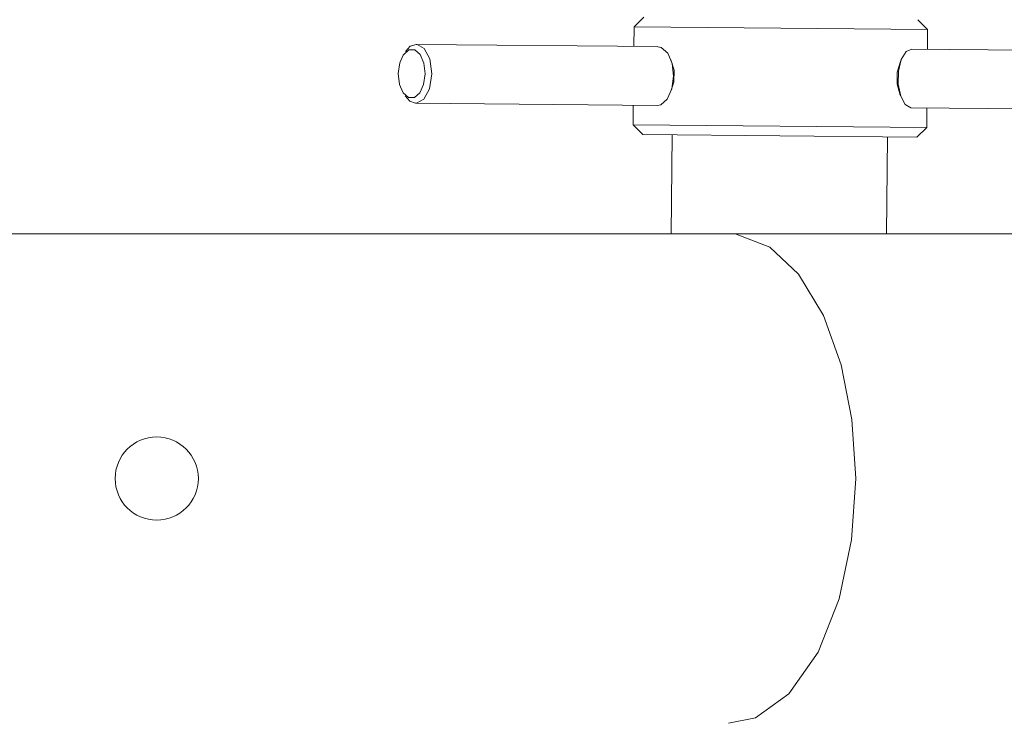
# Model space of a CAD drawing. Header units: millimetres. Extents: x 3925 to 5043, y -86 to 778.
# Tile 43 of 157: x 4446 to 4471, y 221 to 239. Entities that reach past the tile are written whole.
import ezdxf

# ---------------------------------------------------------------- set-up
doc = ezdxf.new("R2010")
doc.units = ezdxf.units.MM
doc.header["$LTSCALE"] = 46.255
doc.header["$PDMODE"] = 3
doc.header["$PDSIZE"] = 1
doc.layers.get('Defpoints').update_dxf_attribs({"linetype": 'CONTINUOUS'})
doc.layers.add('140-154101-01_RIGGDXF_DIMENSION', color=7, linetype='CONTINUOUS')
doc.layers.add('140-154101-0DXF_CONTINUOUS_LINE', color=7, linetype='CONTINUOUS')
doc.styles.add('SLDTEXTSTYLE0', font='arialbd.ttf', dxfattribs={"height": 5.5})
doc.dimstyles.new('SLDDIMSTYLE2', dxfattribs={"dimtxt": 5.650301, "dimasz": 4.572, "dimexe": 0, "dimexo": 0.0625, "dimgap": 1.412575, "dimtad": 0, "dimtih": 1, "dimtoh": 1, "dimlfac": 3.5, "dimrnd": 1e-09, "dimzin": 4, "dimdsep": 46, "dimtxsty": 'SLDTEXTSTYLE0', "dimsah": 1, "dimcen": 0.09, "dimadec": 0, "dimazin": 1, "dimtol": 1, "dimtp": 0.5, "dimtm": 0.5, "dimtfac": 1, "dimtdec": 1, "dimtofl": 0, "dimtmove": 0, "dimatfit": 3, "dimfxl": 1, "dimfrac": 2, "dimtolj": 1, "dimarcsym": 0})

# ---------------------------------------------------------------- blocks, each defined once
blk = doc.blocks.new('*D68')
at = {"layer": '140-154101-01_RIGGDXF_DIMENSION', "color": 0, "linetype": 'Continuous', "lineweight": -2}
for p, q in [((4484.363, 271.493), (4484.363, 203.012)), ((4477.961, 266.215), (4477.961, 203.012)), ((4473.961, 203.012), (4426.441, 203.012)), ((4484.363, 203.012), (4477.961, 203.012)), ((4488.363, 203.012), (4492.363, 203.012))]:
    blk.add_line(p, q, dxfattribs=at)
at = {"layer": '140-154101-01_RIGGDXF_DIMENSION', "color": 0, "linetype": 'Continuous'}
for points in [[(4473.961, 203.678), (4473.961, 202.345), (4477.961, 203.012)], [(4488.363, 203.678), (4488.363, 202.345), (4484.363, 203.012)]]:
    blk.add_solid(points, dxfattribs=at)
at = {"layer": 'Defpoints', "color": 0, "linetype": 'Continuous'}
for p in [(4484.363, 271.556), (4477.961, 266.277), (4477.961, 203.012)]:
    blk.add_point(p, dxfattribs=at)
at = {"layer": '140-154101-01_RIGGDXF_DIMENSION', "color": 0, "linetype": 'Continuous', "insert": (4448.201, 207.96), "char_height": 5.5, "attachment_point": 5, "style": 'SLDTEXTSTYLE0'}
blk.add_mtext('\\A1;25.61 [1.01]', dxfattribs=at)

msp = doc.modelspace()

# ---------------------------------------------------------------- linework, layer by layer
at = {"layer": '140-154101-0DXF_CONTINUOUS_LINE', "color": 7, "linetype": 'Continuous', "lineweight": 0}
for p, q in [((4461.581, 238.9628), (4461.3287, 238.7151)), ((4461.3287, 238.7151), (4461.324, 238.2151)), ((4461.3287, 238.7151), (4468.8284, 238.6454)), ((4468.5807, 238.8977), (4468.8284, 238.6454)), ((4468.8284, 238.6454), (4468.8237, 238.1453)), ((4455.4911, 238.0872), (4455.614, 238.2189)), ((4455.614, 238.2189), (4455.7608, 238.2669)), ((4455.7608, 238.2669), (4461.9346, 238.2094)), ((4462.1889, 238.0433), (4462.3003, 237.7813)), ((4468.2777, 238.082), (4468.4258, 238.149)), ((4468.4258, 238.149), (4475.0059, 238.0878)), ((4462.2674, 237.8757), (4462.3524, 237.6059)), ((4462.3003, 237.7813), (4462.3379, 237.4557)), ((4462.3379, 237.4557), (4462.2942, 237.1308)), ((4462.3524, 237.6059), (4462.3494, 237.3037)), ((4468.0493, 237.252), (4468.0523, 237.5543)), ((4468.0798, 237.2485), (4468.0857, 237.5824)), ((4462.3494, 237.3037), (4462.2704, 237.0691)), ((4468.14, 236.9446), (4468.0798, 237.2485)), ((4455.4805, 236.9516), (4455.601, 236.8176)), ((4462.2942, 237.1308), (4462.178, 236.8709)), ((4455.601, 236.8176), (4455.7468, 236.7669)), ((4455.7468, 236.7669), (4461.9207, 236.7095)), ((4461.3101, 236.7152), (4461.3054, 236.2152)), ((4462.0122, 236.7275), (4461.9207, 236.7102)), ((4462.178, 236.8709), (4462.0122, 236.7275)), ((4474.9797, 236.5882), (4468.3996, 236.6494)), ((4468.8098, 236.6456), (4468.8051, 236.1455)), ((4461.3054, 236.2152), (4468.8051, 236.1455)), ((4461.5531, 235.9629), (4461.3054, 236.2152)), ((4461.5534, 235.9629), (4468.5526, 235.8978)), ((4462.3031, 235.9559), (4462.2796, 233.4307)), ((4467.8028, 235.9048), (4467.7798, 233.4307)), ((4468.5528, 235.8978), (4468.8051, 236.1455)), ((4413.1431, 233.4307), (4487.028, 233.4307))]:
    msp.add_line(p, q, dxfattribs=at)
for points in [[(4455.7608, 238.2669), (4455.7871, 238.2651), (4455.9704, 238.1585), (4456.11, 237.8966), (4456.164, 237.5131)], [(4461.9346, 238.2087), (4462.0258, 238.1898), (4462.1889, 238.0433)], [(4455.3073, 237.5211), (4455.3448, 237.7958), (4455.4303, 237.993)], [(4455.4303, 237.993), (4455.5775, 238.1273), (4455.7295, 238.127), (4455.8642, 238.0084)], [(4455.8642, 238.0084), (4455.9583, 237.7916), (4455.991, 237.5147)], [(4468.0857, 237.5824), (4468.1563, 237.8798), (4468.2777, 238.082)], [(4468.0523, 237.5543), (4468.1352, 237.8298), (4468.1506, 237.8558)], [(4455.4215, 237.0469), (4455.3401, 237.2441), (4455.3073, 237.5211)], [(4455.991, 237.5147), (4455.9535, 237.24), (4455.857, 237.0262), (4455.7209, 236.9084), (4455.5688, 236.9087)], [(4455.7468, 236.7669), (4455.7731, 236.7682), (4455.9584, 236.8713), (4456.1029, 237.1306), (4456.164, 237.5131)], [(4468.1379, 236.9549), (4468.1274, 236.9733), (4468.0493, 237.252)], [(4455.5688, 236.9087), (4455.4342, 237.0273), (4455.4215, 237.0469)], [(4468.3996, 236.6494), (4468.2541, 236.7308), (4468.14, 236.9446)], [(4466.9914, 227.1807), (4466.8953, 228.6881), (4466.6187, 230.0857), (4466.166, 231.3404), (4465.5308, 232.3959), (4464.7979, 233.0897), (4463.9419, 233.4183), (4463.7373, 233.4307)], [(4463.7385, 220.9307), (4464.4314, 221.0743), (4465.2837, 221.6812), (4466.0325, 222.7499), (4466.5713, 224.1085), (4466.888, 225.6176), (4466.9914, 227.1807)]]:
    msp.add_lwpolyline(points, dxfattribs=at)
msp.add_circle((4449.1379, 227.1807), 1.0625, dxfattribs=at)

# ---------------------------------------------------------------- dimensions: what is measured, and where the dimension line sits
at = {"layer": '140-154101-01_RIGGDXF_DIMENSION', "color": 2, "linetype": 'Continuous'}
dim = msp.add_linear_dim(base=(4477.961, 203.0116), p1=(4484.3629, 271.5557), p2=(4477.961, 266.2772), angle=0, dimstyle='SLDDIMSTYLE2', override={"dimtxt": 5, "dimasz": 4, "dimtad": 1, "dimtih": 0, "dimtoh": 0, "dimlfac": 4, "dimtol": 0, "dimtp": 0.01, "dimtm": 0.01, "dimtdec": 2, "dimtofl": 1, "dimtzin": 0}, dxfattribs=at)
dim.commit()
dim.dimension.update_dxf_attribs({"geometry": '*D68', "text_midpoint": (4448.201, 203.0116), "dimtype": 160})

doc.saveas('drawing.dxf')
